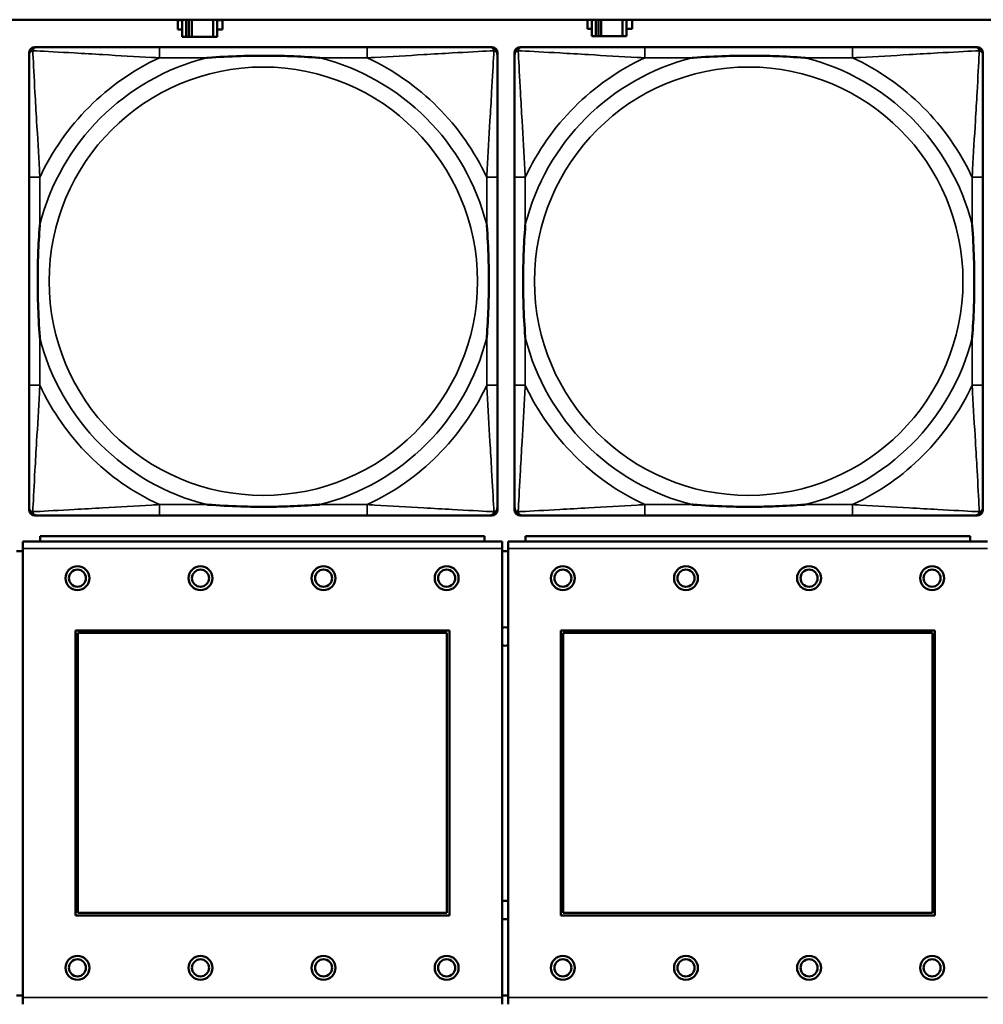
# Model space of a CAD drawing. Header units: inches. Extents: x 0.2 to 58.8, y 1.7 to 68.8.
# Tile 155 of 256: x 24.4 to 25.8, y 57.4 to 58.8. Entities that reach past the tile are written whole.
import ezdxf

# ---------------------------------------------------------------- set-up
doc = ezdxf.new("R2010")
doc.units = ezdxf.units.IN
doc.header["$MEASUREMENT"] = 0
doc.layers.add('Visible (ANSI)', color=7, linetype='Continuous', lineweight=50)
doc.layers.add('Visible Narrow (ANSI)', color=7, linetype='Continuous', lineweight=35)

msp = doc.modelspace()

# ---------------------------------------------------------------- linework, layer by layer
at = {"layer": 'Visible (ANSI)'}
for p, q in [((22.2594, 58.8163), (39.3535, 58.8163)), ((24.6464, 58.8018), (24.6464, 58.8158)), ((24.6464, 58.8158), (24.6528, 58.8158)), ((24.6528, 58.8163), (24.6528, 58.7913)), ((24.6587, 58.7913), (24.6587, 58.8163)), ((24.6626, 58.7913), (24.6626, 58.8163)), ((24.6667, 58.8163), (24.6667, 58.7913)), ((24.698, 58.8163), (24.698, 58.7913)), ((24.7038, 58.7913), (24.7038, 58.8163)), ((24.7038, 58.8158), (24.7119, 58.8158)), ((24.7119, 58.8158), (24.7119, 58.8018)), ((25.2454, 58.8028), (25.2454, 58.8163)), ((25.2518, 58.8163), (25.2518, 58.7923)), ((25.2577, 58.7923), (25.2577, 58.8163)), ((25.2616, 58.7923), (25.2616, 58.8163)), ((25.2657, 58.8163), (25.2657, 58.7923)), ((25.297, 58.8163), (25.297, 58.7923)), ((25.3028, 58.7923), (25.3028, 58.8163)), ((25.3109, 58.8163), (25.3109, 58.8028)), ((24.6528, 58.8018), (24.6464, 58.8018)), ((24.7119, 58.8018), (24.7038, 58.8018)), ((25.2518, 58.8028), (25.2454, 58.8028)), ((25.2518, 58.7923), (25.2577, 58.7923)), ((25.2616, 58.7923), (25.2577, 58.7923)), ((25.2657, 58.7923), (25.2616, 58.7923)), ((25.297, 58.7923), (25.2657, 58.7923)), ((25.297, 58.7923), (25.3028, 58.7923)), ((25.3109, 58.8028), (25.3028, 58.8028)), ((24.6528, 58.7913), (24.6587, 58.7913)), ((24.6626, 58.7913), (24.6587, 58.7913)), ((24.6667, 58.7913), (24.6626, 58.7913)), ((24.698, 58.7913), (24.6667, 58.7913)), ((24.698, 58.7913), (24.7038, 58.7913)), ((24.4289, 58.099), (24.4289, 58.7683)), ((24.4368, 58.7762), (24.4407, 58.7762)), ((24.9234, 58.7762), (24.6194, 58.7762)), ((25.1021, 58.7762), (25.106, 58.7762)), ((25.1139, 58.7683), (25.1139, 58.7644)), ((25.1389, 58.099), (25.1389, 58.7683)), ((25.1468, 58.7762), (25.1507, 58.7762)), ((25.6334, 58.7762), (25.3294, 58.7762)), ((25.8121, 58.7762), (25.816, 58.7762)), ((25.8239, 58.7683), (25.8239, 58.7644)), ((24.4289, 58.5857), (24.4289, 58.2817)), ((25.1139, 58.2817), (25.1139, 58.5857)), ((25.1389, 58.5857), (25.1389, 58.2817)), ((25.8239, 58.2817), (25.8239, 58.5857)), ((25.1139, 58.103), (25.1139, 58.099)), ((25.8239, 58.103), (25.8239, 58.099)), ((25.106, 58.0912), (24.4368, 58.0912)), ((24.6194, 58.0912), (24.9234, 58.0912)), ((25.816, 58.0912), (25.1468, 58.0912)), ((25.3294, 58.0912), (25.6334, 58.0912)), ((25.0951, 58.061), (24.4451, 58.061)), ((24.4451, 58.053), (24.4451, 58.061)), ((25.0951, 58.061), (25.0951, 58.053)), ((25.8051, 58.061), (25.1551, 58.061)), ((25.1551, 58.053), (25.1551, 58.061)), ((25.8051, 58.061), (25.8051, 58.053)), ((25.1206, 58.053), (24.4196, 58.053)), ((24.4196, 58.043), (24.4196, 58.053)), ((24.4196, 58.043), (24.4196, 57.386)), ((25.1206, 58.053), (25.1206, 58.043)), ((25.1206, 57.386), (25.1206, 58.043)), ((25.8306, 58.053), (25.1296, 58.053)), ((25.1296, 58.043), (25.1296, 58.053)), ((25.1296, 58.043), (25.1296, 57.386)), ((24.4196, 58.039), (24.4106, 58.039)), ((25.1296, 58.039), (25.1206, 58.039)), ((24.4966, 57.506), (24.4966, 57.923)), ((24.4966, 57.923), (25.0436, 57.923)), ((24.5002, 57.9194), (25.04, 57.9194)), ((24.5002, 57.5096), (24.5002, 57.9194)), ((25.04, 57.9194), (25.04, 57.5096)), ((25.0436, 57.923), (25.0436, 57.506)), ((25.2066, 57.506), (25.2066, 57.923)), ((25.2066, 57.923), (25.7536, 57.923)), ((25.2102, 57.9194), (25.75, 57.9194)), ((25.2102, 57.5096), (25.2102, 57.9194)), ((25.75, 57.9194), (25.75, 57.5096)), ((25.7536, 57.923), (25.7536, 57.506)), ((25.04, 57.5096), (24.5002, 57.5096)), ((25.75, 57.5096), (25.2102, 57.5096)), ((25.0436, 57.506), (24.4966, 57.506)), ((25.7536, 57.506), (25.2066, 57.506)), ((24.4106, 57.389), (24.4196, 57.389)), ((24.4196, 57.376), (24.4196, 57.386)), ((25.1206, 57.389), (25.1296, 57.389)), ((25.1206, 57.386), (25.1206, 57.376)), ((25.1296, 57.376), (25.1296, 57.386))]:
    msp.add_line(p, q, dxfattribs=at)
for centre, radius in [((24.4996, 57.9994), 0.0175), ((24.6796, 57.9994), 0.0175), ((24.8596, 57.9994), 0.0175), ((25.0396, 57.9994), 0.0175), ((25.2096, 57.9994), 0.0175), ((25.3896, 57.9994), 0.0175), ((25.5696, 57.9994), 0.0175), ((25.7496, 57.9994), 0.0175), ((24.4996, 57.9994), 0.0125), ((24.6796, 57.9994), 0.0125), ((24.8596, 57.9994), 0.0125), ((25.0396, 57.9994), 0.0125), ((25.2096, 57.9994), 0.0125), ((25.3896, 57.9994), 0.0125), ((25.5696, 57.9994), 0.0125), ((25.7496, 57.9994), 0.0125), ((24.4996, 57.4294), 0.0175), ((24.4996, 57.4294), 0.0125), ((24.6796, 57.4294), 0.0175), ((24.6796, 57.4294), 0.0125), ((24.8596, 57.4294), 0.0175), ((24.8596, 57.4294), 0.0125), ((25.0396, 57.4294), 0.0175), ((25.0396, 57.4294), 0.0125), ((25.2096, 57.4294), 0.0175), ((25.2096, 57.4294), 0.0125), ((25.3896, 57.4294), 0.0175), ((25.3896, 57.4294), 0.0125), ((25.5696, 57.4294), 0.0175), ((25.5696, 57.4294), 0.0125), ((25.7496, 57.4294), 0.0175), ((25.7496, 57.4294), 0.0125)]:
    msp.add_circle(centre, radius, dxfattribs=at)
for centre, radius, start, end in [((24.4407, 58.7644), 0.0118, 90, 180), ((24.4368, 58.7683), 0.00787, 90, 180), ((25.1021, 58.7644), 0.0118, 0, 90), ((25.106, 58.7683), 0.00787, 0, 90), ((25.1507, 58.7644), 0.0118, 90, 180), ((25.1468, 58.7683), 0.00787, 90, 180), ((25.8121, 58.7644), 0.0118, 0, 90), ((25.816, 58.7683), 0.00787, 0, 90), ((24.4407, 58.103), 0.0118, 180, 270), ((25.1021, 58.103), 0.0118, 270, 360), ((25.1507, 58.103), 0.0118, 180, 270), ((25.8121, 58.103), 0.0118, 270, 360), ((24.4368, 58.099), 0.00787, 180, 270), ((25.106, 58.099), 0.00787, 270, 0), ((25.1468, 58.099), 0.00787, 180, 270), ((25.816, 58.099), 0.00787, 270, 0), ((25.1254, 57.914), 0.0135, 71.6056, 110.5553), ((25.1254, 57.914), 0.0135, 249.4447, 288.3944), ((25.1254, 57.514), 0.0135, 71.6056, 110.5553), ((25.1254, 57.514), 0.0135, 249.4447, 288.3944)]:
    msp.add_arc(centre, radius, start, end, dxfattribs=at)
for points, knots in [([(24.4289, 58.7644), (24.4289, 58.7495), (24.4289, 58.7079), (24.4289, 58.6673), (24.4289, 58.6407), (24.4289, 58.6129), (24.4289, 58.5857)], [-0.5252205, -0.5252205, -0.5252205, -0.5252205, -0.20743, -0.20743, -0.20743, 0, 0, 0, 0]), ([(24.6194, 58.7762), (24.6159, 58.7762), (24.6123, 58.7762), (24.6087, 58.7762), (24.5755, 58.7762), (24.5418, 58.7762), (24.5109, 58.7762), (24.484, 58.7762), (24.4584, 58.7762), (24.445, 58.7762), (24.4434, 58.7762), (24.4419, 58.7762), (24.4407, 58.7762)], [0, 0, 0, 0, 0.0272471, 0.0272471, 0.0272471, 0.2790553, 0.2790553, 0.2790553, 0.4988354, 0.4988354, 0.4988354, 0.5252205, 0.5252205, 0.5252205, 0.5252205]), ([(24.6887, 58.7605), (24.6891, 58.7605), (24.6895, 58.7605), (24.706, 58.7618), (24.7221, 58.7626), (24.7451, 58.7633), (24.7517, 58.7635), (24.7609, 58.7636), (24.7634, 58.7636), (24.7675, 58.7636), (24.7691, 58.7636), (24.7722, 58.7636), (24.7737, 58.7636), (24.7773, 58.7636), (24.7794, 58.7636), (24.7855, 58.7636), (24.7897, 58.7635), (24.7994, 58.7633), (24.805, 58.7631), (24.8248, 58.7624), (24.8388, 58.7616), (24.8533, 58.7605), (24.8537, 58.7605), (24.8542, 58.7605)], [-0.416114, -0.416114, -0.416114, -0.416114, -0.4127691, -0.4127691, -0.2896446, -0.2896446, -0.2388934, -0.2388934, -0.2201881, -0.2201881, -0.2080204, -0.2080204, -0.196499, -0.196499, -0.1809939, -0.1809939, -0.149741, -0.149741, -0.1073162, -0.1073162, 0, 0, 0.0033356, 0.0033356, 0.0033356, 0.0033356]), ([(25.1021, 58.7762), (25.0872, 58.7762), (25.0456, 58.7762), (25.005, 58.7762), (24.9784, 58.7762), (24.9506, 58.7762), (24.9234, 58.7762)], [-0.5252205, -0.5252205, -0.5252205, -0.5252205, -0.20743, -0.20743, -0.20743, 0, 0, 0, 0]), ([(25.1139, 58.5857), (25.1139, 58.5892), (25.1139, 58.5928), (25.1139, 58.5964), (25.1139, 58.6296), (25.1139, 58.6633), (25.1139, 58.6942), (25.1139, 58.7211), (25.1139, 58.7467), (25.1139, 58.7601), (25.1139, 58.7617), (25.1139, 58.7632), (25.1139, 58.7644)], [0, 0, 0, 0, 0.0272471, 0.0272471, 0.0272471, 0.2790553, 0.2790553, 0.2790553, 0.4988354, 0.4988354, 0.4988354, 0.5252205, 0.5252205, 0.5252205, 0.5252205]), ([(25.1389, 58.7644), (25.1389, 58.7495), (25.1389, 58.7079), (25.1389, 58.6673), (25.1389, 58.6407), (25.1389, 58.6129), (25.1389, 58.5857)], [-0.5252205, -0.5252205, -0.5252205, -0.5252205, -0.20743, -0.20743, -0.20743, 0, 0, 0, 0]), ([(25.3294, 58.7762), (25.3259, 58.7762), (25.3223, 58.7762), (25.3187, 58.7762), (25.2855, 58.7762), (25.2518, 58.7762), (25.2209, 58.7762), (25.194, 58.7762), (25.1684, 58.7762), (25.155, 58.7762), (25.1534, 58.7762), (25.1519, 58.7762), (25.1507, 58.7762)], [0, 0, 0, 0, 0.0272471, 0.0272471, 0.0272471, 0.2790553, 0.2790553, 0.2790553, 0.4988354, 0.4988354, 0.4988354, 0.5252205, 0.5252205, 0.5252205, 0.5252205]), ([(25.3987, 58.7605), (25.3991, 58.7605), (25.3995, 58.7605), (25.416, 58.7618), (25.4321, 58.7626), (25.4551, 58.7633), (25.4617, 58.7635), (25.4709, 58.7636), (25.4734, 58.7636), (25.4775, 58.7636), (25.4791, 58.7636), (25.4822, 58.7636), (25.4837, 58.7636), (25.4873, 58.7636), (25.4894, 58.7636), (25.4955, 58.7636), (25.4997, 58.7635), (25.5094, 58.7633), (25.515, 58.7631), (25.5348, 58.7624), (25.5488, 58.7616), (25.5633, 58.7605), (25.5637, 58.7605), (25.5642, 58.7605)], [-0.416114, -0.416114, -0.416114, -0.416114, -0.4127691, -0.4127691, -0.2896446, -0.2896446, -0.2388934, -0.2388934, -0.2201881, -0.2201881, -0.2080204, -0.2080204, -0.196499, -0.196499, -0.1809939, -0.1809939, -0.149741, -0.149741, -0.1073162, -0.1073162, 0, 0, 0.0033356, 0.0033356, 0.0033356, 0.0033356]), ([(25.8121, 58.7762), (25.7972, 58.7762), (25.7556, 58.7762), (25.715, 58.7762), (25.6884, 58.7762), (25.6606, 58.7762), (25.6334, 58.7762)], [-0.5252205, -0.5252205, -0.5252205, -0.5252205, -0.20743, -0.20743, -0.20743, 0, 0, 0, 0]), ([(25.8239, 58.5857), (25.8239, 58.5892), (25.8239, 58.5928), (25.8239, 58.5964), (25.8239, 58.6296), (25.8239, 58.6633), (25.8239, 58.6942), (25.8239, 58.7211), (25.8239, 58.7467), (25.8239, 58.7601), (25.8239, 58.7617), (25.8239, 58.7632), (25.8239, 58.7644)], [0, 0, 0, 0, 0.0272471, 0.0272471, 0.0272471, 0.2790553, 0.2790553, 0.2790553, 0.4988354, 0.4988354, 0.4988354, 0.5252205, 0.5252205, 0.5252205, 0.5252205]), ([(24.4446, 58.351), (24.4446, 58.3514), (24.4446, 58.3518), (24.4433, 58.3683), (24.4425, 58.3844), (24.4418, 58.4073), (24.4416, 58.414), (24.4415, 58.4232), (24.4415, 58.4257), (24.4415, 58.4298), (24.4415, 58.4314), (24.4415, 58.4345), (24.4415, 58.436), (24.4415, 58.4396), (24.4415, 58.4416), (24.4415, 58.4478), (24.4416, 58.452), (24.4418, 58.4617), (24.442, 58.4673), (24.4427, 58.4871), (24.4435, 58.5011), (24.4446, 58.5156), (24.4446, 58.516), (24.4446, 58.5164)], [-0.416114, -0.416114, -0.416114, -0.416114, -0.4127691, -0.4127691, -0.2896446, -0.2896446, -0.2388934, -0.2388934, -0.2201881, -0.2201881, -0.2080204, -0.2080204, -0.196499, -0.196499, -0.1809939, -0.1809939, -0.149741, -0.149741, -0.1073162, -0.1073162, 0, 0, 0.0033356, 0.0033356, 0.0033356, 0.0033356]), ([(25.0982, 58.5164), (25.0982, 58.516), (25.0982, 58.5156), (25.0995, 58.4991), (25.1003, 58.483), (25.101, 58.4601), (25.1012, 58.4534), (25.1013, 58.4442), (25.1013, 58.4417), (25.1013, 58.4376), (25.1013, 58.436), (25.1013, 58.4329), (25.1013, 58.4314), (25.1013, 58.4278), (25.1013, 58.4257), (25.1013, 58.4196), (25.1012, 58.4154), (25.101, 58.4057), (25.1008, 58.4001), (25.1001, 58.3803), (25.0993, 58.3663), (25.0982, 58.3518), (25.0982, 58.3514), (25.0982, 58.351)], [-0.416114, -0.416114, -0.416114, -0.416114, -0.4127691, -0.4127691, -0.2896446, -0.2896446, -0.2388934, -0.2388934, -0.2201881, -0.2201881, -0.2080204, -0.2080204, -0.196499, -0.196499, -0.1809939, -0.1809939, -0.149741, -0.149741, -0.1073162, -0.1073162, 0, 0, 0.0033356, 0.0033356, 0.0033356, 0.0033356]), ([(25.1546, 58.351), (25.1546, 58.3514), (25.1546, 58.3518), (25.1533, 58.3683), (25.1525, 58.3844), (25.1518, 58.4073), (25.1516, 58.414), (25.1515, 58.4232), (25.1515, 58.4257), (25.1515, 58.4298), (25.1515, 58.4314), (25.1515, 58.4345), (25.1515, 58.436), (25.1515, 58.4396), (25.1515, 58.4416), (25.1515, 58.4478), (25.1516, 58.452), (25.1518, 58.4617), (25.152, 58.4673), (25.1527, 58.4871), (25.1535, 58.5011), (25.1546, 58.5156), (25.1546, 58.516), (25.1546, 58.5164)], [-0.416114, -0.416114, -0.416114, -0.416114, -0.4127691, -0.4127691, -0.2896446, -0.2896446, -0.2388934, -0.2388934, -0.2201881, -0.2201881, -0.2080204, -0.2080204, -0.196499, -0.196499, -0.1809939, -0.1809939, -0.149741, -0.149741, -0.1073162, -0.1073162, 0, 0, 0.0033356, 0.0033356, 0.0033356, 0.0033356]), ([(25.8082, 58.5164), (25.8082, 58.516), (25.8082, 58.5156), (25.8095, 58.4991), (25.8103, 58.483), (25.811, 58.4601), (25.8112, 58.4534), (25.8113, 58.4442), (25.8113, 58.4417), (25.8113, 58.4376), (25.8113, 58.436), (25.8113, 58.4329), (25.8113, 58.4314), (25.8113, 58.4278), (25.8113, 58.4257), (25.8113, 58.4196), (25.8112, 58.4154), (25.811, 58.4057), (25.8108, 58.4001), (25.8101, 58.3803), (25.8093, 58.3663), (25.8082, 58.3518), (25.8082, 58.3514), (25.8082, 58.351)], [-0.416114, -0.416114, -0.416114, -0.416114, -0.4127691, -0.4127691, -0.2896446, -0.2896446, -0.2388934, -0.2388934, -0.2201881, -0.2201881, -0.2080204, -0.2080204, -0.196499, -0.196499, -0.1809939, -0.1809939, -0.149741, -0.149741, -0.1073162, -0.1073162, 0, 0, 0.0033356, 0.0033356, 0.0033356, 0.0033356]), ([(24.4289, 58.2817), (24.4289, 58.2545), (24.4289, 58.2267), (24.4289, 58.2001), (24.4289, 58.1595), (24.4289, 58.1179), (24.4289, 58.103)], [3.9382945, 3.9382945, 3.9382945, 3.9382945, 4.1457245, 4.1457245, 4.1457245, 4.463515, 4.463515, 4.463515, 4.463515]), ([(25.1139, 58.103), (25.1139, 58.1179), (25.1139, 58.1595), (25.1139, 58.2001), (25.1139, 58.2267), (25.1139, 58.2545), (25.1139, 58.2817)], [-0.5252205, -0.5252205, -0.5252205, -0.5252205, -0.20743, -0.20743, -0.20743, 0, 0, 0, 0]), ([(25.1389, 58.2817), (25.1389, 58.2545), (25.1389, 58.2267), (25.1389, 58.2001), (25.1389, 58.1595), (25.1389, 58.1179), (25.1389, 58.103)], [3.9382945, 3.9382945, 3.9382945, 3.9382945, 4.1457245, 4.1457245, 4.1457245, 4.463515, 4.463515, 4.463515, 4.463515]), ([(25.8239, 58.103), (25.8239, 58.1179), (25.8239, 58.1595), (25.8239, 58.2001), (25.8239, 58.2267), (25.8239, 58.2545), (25.8239, 58.2817)], [-0.5252205, -0.5252205, -0.5252205, -0.5252205, -0.20743, -0.20743, -0.20743, 0, 0, 0, 0]), ([(24.8542, 58.1069), (24.8537, 58.1069), (24.8533, 58.1069), (24.8388, 58.1058), (24.8248, 58.105), (24.805, 58.1043), (24.7994, 58.1041), (24.7897, 58.1039), (24.7855, 58.1038), (24.7794, 58.1038), (24.7773, 58.1038), (24.7737, 58.1038), (24.7722, 58.1038), (24.7691, 58.1038), (24.7675, 58.1038), (24.7634, 58.1038), (24.7609, 58.1038), (24.7517, 58.1039), (24.7451, 58.1041), (24.7221, 58.1048), (24.706, 58.1056), (24.6895, 58.1069), (24.6891, 58.1069), (24.6887, 58.1069)], [-0.4149464, -0.4149464, -0.4149464, -0.4149464, -0.41162, -0.41162, -0.3046026, -0.3046026, -0.2622958, -0.2622958, -0.23113, -0.23113, -0.215668, -0.215668, -0.2041787, -0.2041787, -0.1920448, -0.1920448, -0.1733916, -0.1733916, -0.1227817, -0.1227817, 0, 0, 0.0033356, 0.0033356, 0.0033356, 0.0033356]), ([(25.5642, 58.1069), (25.5637, 58.1069), (25.5633, 58.1069), (25.5488, 58.1058), (25.5348, 58.105), (25.515, 58.1043), (25.5094, 58.1041), (25.4997, 58.1039), (25.4955, 58.1038), (25.4894, 58.1038), (25.4873, 58.1038), (25.4837, 58.1038), (25.4822, 58.1038), (25.4791, 58.1038), (25.4775, 58.1038), (25.4734, 58.1038), (25.4709, 58.1038), (25.4617, 58.1039), (25.4551, 58.1041), (25.4321, 58.1048), (25.416, 58.1056), (25.3995, 58.1069), (25.3991, 58.1069), (25.3987, 58.1069)], [-0.4149464, -0.4149464, -0.4149464, -0.4149464, -0.41162, -0.41162, -0.3046026, -0.3046026, -0.2622958, -0.2622958, -0.23113, -0.23113, -0.215668, -0.215668, -0.2041787, -0.2041787, -0.1920448, -0.1920448, -0.1733916, -0.1733916, -0.1227817, -0.1227817, 0, 0, 0.0033356, 0.0033356, 0.0033356, 0.0033356]), ([(24.4407, 58.0912), (24.4556, 58.0912), (24.4972, 58.0912), (24.5378, 58.0912), (24.5644, 58.0912), (24.5922, 58.0912), (24.6194, 58.0912)], [-0.5252205, -0.5252205, -0.5252205, -0.5252205, -0.20743, -0.20743, -0.20743, 0, 0, 0, 0]), ([(24.9234, 58.0912), (24.9506, 58.0912), (24.9784, 58.0912), (25.005, 58.0912), (25.0456, 58.0912), (25.0872, 58.0912), (25.1021, 58.0912)], [3.9382945, 3.9382945, 3.9382945, 3.9382945, 4.1457245, 4.1457245, 4.1457245, 4.463515, 4.463515, 4.463515, 4.463515]), ([(25.1507, 58.0912), (25.1656, 58.0912), (25.2072, 58.0912), (25.2478, 58.0912), (25.2744, 58.0912), (25.3022, 58.0912), (25.3294, 58.0912)], [-0.5252205, -0.5252205, -0.5252205, -0.5252205, -0.20743, -0.20743, -0.20743, 0, 0, 0, 0]), ([(25.6334, 58.0912), (25.6606, 58.0912), (25.6884, 58.0912), (25.715, 58.0912), (25.7556, 58.0912), (25.7972, 58.0912), (25.8121, 58.0912)], [3.9382945, 3.9382945, 3.9382945, 3.9382945, 4.1457245, 4.1457245, 4.1457245, 4.463515, 4.463515, 4.463515, 4.463515])]:
    msp.add_open_spline(points, degree=3, knots=knots, dxfattribs=at)
at = {"layer": 'Visible Narrow (ANSI)'}
for p, q in [((24.6194, 58.7762), (24.6194, 58.7605)), ((24.9234, 58.7762), (24.9234, 58.7605)), ((25.3294, 58.7762), (25.3294, 58.7605)), ((25.6334, 58.7762), (25.6334, 58.7605)), ((24.6194, 58.7605), (24.6887, 58.7605)), ((24.8542, 58.7605), (24.9234, 58.7605)), ((25.3294, 58.7605), (25.3987, 58.7605)), ((25.5642, 58.7605), (25.6334, 58.7605)), ((24.4446, 58.5857), (24.4289, 58.5857)), ((24.4446, 58.5164), (24.4446, 58.5857)), ((25.1139, 58.5857), (25.0982, 58.5857)), ((25.0982, 58.5857), (25.0982, 58.5164)), ((25.1546, 58.5857), (25.1389, 58.5857)), ((25.1546, 58.5164), (25.1546, 58.5857)), ((25.8239, 58.5857), (25.8082, 58.5857)), ((25.8082, 58.5857), (25.8082, 58.5164)), ((24.4446, 58.2817), (24.4446, 58.351)), ((25.0982, 58.351), (25.0982, 58.2817)), ((25.1546, 58.2817), (25.1546, 58.351)), ((25.8082, 58.351), (25.8082, 58.2817)), ((24.4446, 58.2817), (24.4289, 58.2817)), ((25.1139, 58.2817), (25.0982, 58.2817)), ((25.1546, 58.2817), (25.1389, 58.2817)), ((25.8239, 58.2817), (25.8082, 58.2817)), ((24.6194, 58.1069), (24.6194, 58.0912)), ((24.6887, 58.1069), (24.6194, 58.1069)), ((24.9234, 58.1069), (24.8542, 58.1069)), ((24.9234, 58.1069), (24.9234, 58.0912)), ((25.3294, 58.1069), (25.3294, 58.0912)), ((25.3987, 58.1069), (25.3294, 58.1069)), ((25.6334, 58.1069), (25.5642, 58.1069)), ((25.6334, 58.1069), (25.6334, 58.0912)), ((24.4196, 58.043), (25.1206, 58.043)), ((25.1296, 58.043), (25.8306, 58.043)), ((25.1206, 57.386), (24.4196, 57.386)), ((25.8306, 57.386), (25.1296, 57.386))]:
    msp.add_line(p, q, dxfattribs=at)
for centre in [(24.7714, 58.4337), (25.4814, 58.4337)]:
    msp.add_circle(centre, 0.3133, dxfattribs=at)
for centre, radius, start, end in [((24.7714, 58.4337), 0.3371, 104.2103, 165.7897), ((24.7714, 58.4337), 0.3604, 114.9407, 155.0593), ((24.7714, 58.4337), 0.3371, 14.2103, 75.7897), ((24.7714, 58.4337), 0.3604, 24.9407, 65.0593), ((25.4814, 58.4337), 0.3371, 104.2103, 165.7897), ((25.4814, 58.4337), 0.3604, 114.9407, 155.0593), ((25.4814, 58.4337), 0.3371, 14.2103, 75.7897), ((25.4814, 58.4337), 0.3604, 24.9407, 65.0593), ((24.7714, 58.4337), 0.3371, 194.2103, 255.7897), ((24.7714, 58.4337), 0.3371, 284.2103, 345.7897), ((25.4814, 58.4337), 0.3371, 194.2103, 255.7897), ((25.4814, 58.4337), 0.3371, 284.2103, 345.7897), ((24.7714, 58.4337), 0.3604, 204.9407, 245.0593), ((24.7714, 58.4337), 0.3604, 294.9407, 335.0593), ((25.4814, 58.4337), 0.3604, 204.9407, 245.0593), ((25.4814, 58.4337), 0.3604, 294.9407, 335.0593)]:
    msp.add_arc(centre, radius, start, end, dxfattribs=at)
for points, knots in [([(24.4289, 58.7644), (24.4289, 58.765), (24.429, 58.7656), (24.4292, 58.7666), (24.4294, 58.767), (24.4297, 58.7677), (24.4298, 58.7679), (24.4301, 58.7683), (24.4302, 58.7684), (24.4305, 58.7688), (24.4308, 58.7691), (24.4315, 58.7697), (24.432, 58.77), (24.433, 58.7705), (24.4336, 58.7708), (24.4342, 58.7709)], [-0.02627331, -0.02627331, -0.02627331, -0.02627331, -0.02158775, -0.02158775, -0.01736415, -0.01736415, -0.0147244, -0.0147244, -0.01307456, -0.01307456, -0.00977487, -0.00977487, -0.00449537, -0.00449537, 0.00012419, 0.00012419, 0.00012419, 0.00012419]), ([(24.4342, 58.7709), (24.4343, 58.7715), (24.4346, 58.7721), (24.4351, 58.7731), (24.4354, 58.7736), (24.436, 58.7743), (24.4363, 58.7746), (24.4367, 58.7749), (24.4368, 58.775), (24.4372, 58.7753), (24.4375, 58.7754), (24.4381, 58.7757), (24.4385, 58.7759), (24.4395, 58.7761), (24.4401, 58.7762), (24.4407, 58.7762)], [-0.00012419, -0.00012419, -0.00012419, -0.00012419, 0.00449537, 0.00449537, 0.00977487, 0.00977487, 0.01307456, 0.01307456, 0.0147244, 0.0147244, 0.01736415, 0.01736415, 0.02158775, 0.02158775, 0.02627331, 0.02627331, 0.02627331, 0.02627331]), ([(24.4446, 58.5857), (24.4444, 58.5894), (24.4442, 58.5932), (24.4427, 58.6205), (24.4413, 58.6447), (24.4391, 58.6826), (24.4382, 58.6966), (24.4363, 58.7318), (24.4352, 58.752), (24.4344, 58.7674), (24.4343, 58.7692), (24.4342, 58.7709)], [0, 0, 0, 0, 0.0278591, 0.0278591, 0.201273, 0.201273, 0.3066357, 0.3066357, 0.475216, 0.475216, 0.5007189, 0.5007189, 0.5007189, 0.5007189]), ([(24.4342, 58.7709), (24.4359, 58.7708), (24.4377, 58.7707), (24.4531, 58.7699), (24.4733, 58.7688), (24.5085, 58.7669), (24.5225, 58.766), (24.5604, 58.7638), (24.5846, 58.7624), (24.6119, 58.7609), (24.6157, 58.7607), (24.6194, 58.7605)], [-0.5007189, -0.5007189, -0.5007189, -0.5007189, -0.475216, -0.475216, -0.3066357, -0.3066357, -0.201273, -0.201273, -0.0278591, -0.0278591, 0, 0, 0, 0]), ([(24.9234, 58.7605), (24.9271, 58.7607), (24.9309, 58.7609), (24.9582, 58.7624), (24.9824, 58.7638), (25.0203, 58.766), (25.0343, 58.7669), (25.0696, 58.7688), (25.0897, 58.7699), (25.1051, 58.7707), (25.1069, 58.7708), (25.1086, 58.7709)], [0, 0, 0, 0, 0.0278591, 0.0278591, 0.201273, 0.201273, 0.3066357, 0.3066357, 0.475216, 0.475216, 0.5007189, 0.5007189, 0.5007189, 0.5007189]), ([(25.1086, 58.7709), (25.1085, 58.7692), (25.1085, 58.7674), (25.1076, 58.752), (25.1066, 58.7318), (25.1046, 58.6966), (25.1037, 58.6826), (25.1015, 58.6447), (25.1001, 58.6205), (25.0986, 58.5932), (25.0984, 58.5894), (25.0982, 58.5857)], [-0.5007189, -0.5007189, -0.5007189, -0.5007189, -0.475216, -0.475216, -0.3066357, -0.3066357, -0.201273, -0.201273, -0.0278591, -0.0278591, 0, 0, 0, 0]), ([(25.1021, 58.7762), (25.1027, 58.7762), (25.1033, 58.7761), (25.1043, 58.7759), (25.1047, 58.7757), (25.1054, 58.7754), (25.1056, 58.7753), (25.106, 58.775), (25.1061, 58.7749), (25.1065, 58.7746), (25.1068, 58.7743), (25.1074, 58.7736), (25.1077, 58.7731), (25.1082, 58.7721), (25.1085, 58.7715), (25.1086, 58.7709)], [-0.02627331, -0.02627331, -0.02627331, -0.02627331, -0.02158775, -0.02158775, -0.01736415, -0.01736415, -0.0147244, -0.0147244, -0.01307456, -0.01307456, -0.00977487, -0.00977487, -0.00449537, -0.00449537, 0.00012419, 0.00012419, 0.00012419, 0.00012419]), ([(25.1086, 58.7709), (25.1092, 58.7708), (25.1098, 58.7705), (25.1108, 58.77), (25.1113, 58.7697), (25.112, 58.7691), (25.1123, 58.7688), (25.1126, 58.7684), (25.1127, 58.7683), (25.113, 58.7679), (25.1131, 58.7677), (25.1134, 58.767), (25.1136, 58.7666), (25.1138, 58.7656), (25.1139, 58.765), (25.1139, 58.7644)], [-0.00012419, -0.00012419, -0.00012419, -0.00012419, 0.00449537, 0.00449537, 0.00977487, 0.00977487, 0.01307456, 0.01307456, 0.0147244, 0.0147244, 0.01736415, 0.01736415, 0.02158775, 0.02158775, 0.02627331, 0.02627331, 0.02627331, 0.02627331]), ([(25.1389, 58.7644), (25.1389, 58.765), (25.139, 58.7656), (25.1392, 58.7666), (25.1394, 58.767), (25.1397, 58.7677), (25.1398, 58.7679), (25.1401, 58.7683), (25.1402, 58.7684), (25.1405, 58.7688), (25.1408, 58.7691), (25.1415, 58.7697), (25.142, 58.77), (25.143, 58.7705), (25.1436, 58.7708), (25.1442, 58.7709)], [-0.02627331, -0.02627331, -0.02627331, -0.02627331, -0.02158775, -0.02158775, -0.01736415, -0.01736415, -0.0147244, -0.0147244, -0.01307456, -0.01307456, -0.00977487, -0.00977487, -0.00449537, -0.00449537, 0.00012419, 0.00012419, 0.00012419, 0.00012419]), ([(25.1442, 58.7709), (25.1443, 58.7715), (25.1446, 58.7721), (25.1451, 58.7731), (25.1454, 58.7736), (25.146, 58.7743), (25.1463, 58.7746), (25.1467, 58.7749), (25.1468, 58.775), (25.1472, 58.7753), (25.1475, 58.7754), (25.1481, 58.7757), (25.1485, 58.7759), (25.1495, 58.7761), (25.1501, 58.7762), (25.1507, 58.7762)], [-0.00012419, -0.00012419, -0.00012419, -0.00012419, 0.00449537, 0.00449537, 0.00977487, 0.00977487, 0.01307456, 0.01307456, 0.0147244, 0.0147244, 0.01736415, 0.01736415, 0.02158775, 0.02158775, 0.02627331, 0.02627331, 0.02627331, 0.02627331]), ([(25.1546, 58.5857), (25.1544, 58.5894), (25.1542, 58.5932), (25.1527, 58.6205), (25.1513, 58.6447), (25.1491, 58.6826), (25.1482, 58.6966), (25.1463, 58.7318), (25.1452, 58.752), (25.1444, 58.7674), (25.1443, 58.7692), (25.1442, 58.7709)], [0, 0, 0, 0, 0.0278591, 0.0278591, 0.201273, 0.201273, 0.3066357, 0.3066357, 0.475216, 0.475216, 0.5007189, 0.5007189, 0.5007189, 0.5007189]), ([(25.1442, 58.7709), (25.1459, 58.7708), (25.1477, 58.7707), (25.1631, 58.7699), (25.1833, 58.7688), (25.2185, 58.7669), (25.2325, 58.766), (25.2704, 58.7638), (25.2946, 58.7624), (25.3219, 58.7609), (25.3257, 58.7607), (25.3294, 58.7605)], [-0.5007189, -0.5007189, -0.5007189, -0.5007189, -0.475216, -0.475216, -0.3066357, -0.3066357, -0.201273, -0.201273, -0.0278591, -0.0278591, 0, 0, 0, 0]), ([(25.6334, 58.7605), (25.6371, 58.7607), (25.6409, 58.7609), (25.6682, 58.7624), (25.6924, 58.7638), (25.7303, 58.766), (25.7443, 58.7669), (25.7796, 58.7688), (25.7997, 58.7699), (25.8151, 58.7707), (25.8169, 58.7708), (25.8186, 58.7709)], [0, 0, 0, 0, 0.0278591, 0.0278591, 0.201273, 0.201273, 0.3066357, 0.3066357, 0.475216, 0.475216, 0.5007189, 0.5007189, 0.5007189, 0.5007189]), ([(25.8186, 58.7709), (25.8185, 58.7692), (25.8185, 58.7674), (25.8176, 58.752), (25.8166, 58.7318), (25.8146, 58.6966), (25.8137, 58.6826), (25.8115, 58.6447), (25.8101, 58.6205), (25.8086, 58.5932), (25.8084, 58.5894), (25.8082, 58.5857)], [-0.5007189, -0.5007189, -0.5007189, -0.5007189, -0.475216, -0.475216, -0.3066357, -0.3066357, -0.201273, -0.201273, -0.0278591, -0.0278591, 0, 0, 0, 0]), ([(25.8121, 58.7762), (25.8127, 58.7762), (25.8133, 58.7761), (25.8143, 58.7759), (25.8147, 58.7757), (25.8154, 58.7754), (25.8156, 58.7753), (25.816, 58.775), (25.8161, 58.7749), (25.8165, 58.7746), (25.8168, 58.7743), (25.8174, 58.7736), (25.8177, 58.7731), (25.8182, 58.7721), (25.8185, 58.7715), (25.8186, 58.7709)], [-0.02627331, -0.02627331, -0.02627331, -0.02627331, -0.02158775, -0.02158775, -0.01736415, -0.01736415, -0.0147244, -0.0147244, -0.01307456, -0.01307456, -0.00977487, -0.00977487, -0.00449537, -0.00449537, 0.00012419, 0.00012419, 0.00012419, 0.00012419]), ([(25.8186, 58.7709), (25.8192, 58.7708), (25.8198, 58.7705), (25.8208, 58.77), (25.8213, 58.7697), (25.822, 58.7691), (25.8223, 58.7688), (25.8226, 58.7684), (25.8227, 58.7683), (25.823, 58.7679), (25.8231, 58.7677), (25.8234, 58.767), (25.8236, 58.7666), (25.8238, 58.7656), (25.8239, 58.765), (25.8239, 58.7644)], [-0.00012419, -0.00012419, -0.00012419, -0.00012419, 0.00449537, 0.00449537, 0.00977487, 0.00977487, 0.01307456, 0.01307456, 0.0147244, 0.0147244, 0.01736415, 0.01736415, 0.02158775, 0.02158775, 0.02627331, 0.02627331, 0.02627331, 0.02627331]), ([(24.4342, 58.0965), (24.4343, 58.0982), (24.4344, 58.1), (24.4352, 58.1154), (24.4363, 58.1356), (24.4382, 58.1708), (24.4391, 58.1848), (24.4413, 58.2227), (24.4427, 58.2469), (24.4442, 58.2742), (24.4444, 58.278), (24.4446, 58.2817)], [-4.4390134, -4.4390134, -4.4390134, -4.4390134, -4.4135105, -4.4135105, -4.2449302, -4.2449302, -4.1395675, -4.1395675, -3.9661536, -3.9661536, -3.9382945, -3.9382945, -3.9382945, -3.9382945]), ([(25.0982, 58.2817), (25.0984, 58.278), (25.0986, 58.2742), (25.1001, 58.2469), (25.1015, 58.2227), (25.1037, 58.1848), (25.1046, 58.1708), (25.1066, 58.1356), (25.1076, 58.1154), (25.1085, 58.1), (25.1085, 58.0982), (25.1086, 58.0965)], [0, 0, 0, 0, 0.0278591, 0.0278591, 0.201273, 0.201273, 0.3066357, 0.3066357, 0.475216, 0.475216, 0.5007189, 0.5007189, 0.5007189, 0.5007189]), ([(25.1442, 58.0965), (25.1443, 58.0982), (25.1444, 58.1), (25.1452, 58.1154), (25.1463, 58.1356), (25.1482, 58.1708), (25.1491, 58.1848), (25.1513, 58.2227), (25.1527, 58.2469), (25.1542, 58.2742), (25.1544, 58.278), (25.1546, 58.2817)], [-4.4390134, -4.4390134, -4.4390134, -4.4390134, -4.4135105, -4.4135105, -4.2449302, -4.2449302, -4.1395675, -4.1395675, -3.9661536, -3.9661536, -3.9382945, -3.9382945, -3.9382945, -3.9382945]), ([(25.8082, 58.2817), (25.8084, 58.278), (25.8086, 58.2742), (25.8101, 58.2469), (25.8115, 58.2227), (25.8137, 58.1848), (25.8146, 58.1708), (25.8166, 58.1356), (25.8176, 58.1154), (25.8185, 58.1), (25.8185, 58.0982), (25.8186, 58.0965)], [0, 0, 0, 0, 0.0278591, 0.0278591, 0.201273, 0.201273, 0.3066357, 0.3066357, 0.475216, 0.475216, 0.5007189, 0.5007189, 0.5007189, 0.5007189]), ([(24.4342, 58.0965), (24.4336, 58.0966), (24.433, 58.0969), (24.432, 58.0974), (24.4315, 58.0977), (24.4308, 58.0983), (24.4305, 58.0986), (24.4302, 58.099), (24.4301, 58.0991), (24.4298, 58.0995), (24.4297, 58.0997), (24.4294, 58.1004), (24.4292, 58.1008), (24.429, 58.1018), (24.4289, 58.1024), (24.4289, 58.103)], [-0.00012419, -0.00012419, -0.00012419, -0.00012419, 0.00449537, 0.00449537, 0.00977487, 0.00977487, 0.01307456, 0.01307456, 0.0147244, 0.0147244, 0.01736415, 0.01736415, 0.02158775, 0.02158775, 0.02627331, 0.02627331, 0.02627331, 0.02627331]), ([(24.6194, 58.1069), (24.6157, 58.1067), (24.6119, 58.1065), (24.5846, 58.105), (24.5604, 58.1036), (24.5225, 58.1014), (24.5085, 58.1005), (24.4733, 58.0986), (24.4531, 58.0975), (24.4377, 58.0967), (24.4359, 58.0966), (24.4342, 58.0965)], [0, 0, 0, 0, 0.0278591, 0.0278591, 0.201273, 0.201273, 0.3066357, 0.3066357, 0.475216, 0.475216, 0.5007189, 0.5007189, 0.5007189, 0.5007189]), ([(25.1086, 58.0965), (25.1069, 58.0966), (25.1051, 58.0967), (25.0897, 58.0975), (25.0696, 58.0986), (25.0343, 58.1005), (25.0203, 58.1014), (24.9824, 58.1036), (24.9582, 58.105), (24.9309, 58.1065), (24.9271, 58.1067), (24.9234, 58.1069)], [-4.4390134, -4.4390134, -4.4390134, -4.4390134, -4.4135105, -4.4135105, -4.2449302, -4.2449302, -4.1395675, -4.1395675, -3.9661536, -3.9661536, -3.9382945, -3.9382945, -3.9382945, -3.9382945]), ([(25.1139, 58.103), (25.1139, 58.1024), (25.1138, 58.1018), (25.1136, 58.1008), (25.1134, 58.1004), (25.1131, 58.0997), (25.113, 58.0995), (25.1127, 58.0991), (25.1126, 58.099), (25.1123, 58.0986), (25.112, 58.0983), (25.1113, 58.0977), (25.1108, 58.0974), (25.1098, 58.0969), (25.1092, 58.0966), (25.1086, 58.0965)], [-0.02627331, -0.02627331, -0.02627331, -0.02627331, -0.02158775, -0.02158775, -0.01736415, -0.01736415, -0.0147244, -0.0147244, -0.01307456, -0.01307456, -0.00977487, -0.00977487, -0.00449537, -0.00449537, 0.00012419, 0.00012419, 0.00012419, 0.00012419]), ([(25.1442, 58.0965), (25.1436, 58.0966), (25.143, 58.0969), (25.142, 58.0974), (25.1415, 58.0977), (25.1408, 58.0983), (25.1405, 58.0986), (25.1402, 58.099), (25.1401, 58.0991), (25.1398, 58.0995), (25.1397, 58.0997), (25.1394, 58.1004), (25.1392, 58.1008), (25.139, 58.1018), (25.1389, 58.1024), (25.1389, 58.103)], [-0.00012419, -0.00012419, -0.00012419, -0.00012419, 0.00449537, 0.00449537, 0.00977487, 0.00977487, 0.01307456, 0.01307456, 0.0147244, 0.0147244, 0.01736415, 0.01736415, 0.02158775, 0.02158775, 0.02627331, 0.02627331, 0.02627331, 0.02627331]), ([(25.3294, 58.1069), (25.3257, 58.1067), (25.3219, 58.1065), (25.2946, 58.105), (25.2704, 58.1036), (25.2325, 58.1014), (25.2185, 58.1005), (25.1833, 58.0986), (25.1631, 58.0975), (25.1477, 58.0967), (25.1459, 58.0966), (25.1442, 58.0965)], [0, 0, 0, 0, 0.0278591, 0.0278591, 0.201273, 0.201273, 0.3066357, 0.3066357, 0.475216, 0.475216, 0.5007189, 0.5007189, 0.5007189, 0.5007189]), ([(25.8186, 58.0965), (25.8169, 58.0966), (25.8151, 58.0967), (25.7997, 58.0975), (25.7796, 58.0986), (25.7443, 58.1005), (25.7303, 58.1014), (25.6924, 58.1036), (25.6682, 58.105), (25.6409, 58.1065), (25.6371, 58.1067), (25.6334, 58.1069)], [-4.4390134, -4.4390134, -4.4390134, -4.4390134, -4.4135105, -4.4135105, -4.2449302, -4.2449302, -4.1395675, -4.1395675, -3.9661536, -3.9661536, -3.9382945, -3.9382945, -3.9382945, -3.9382945]), ([(25.8239, 58.103), (25.8239, 58.1024), (25.8238, 58.1018), (25.8236, 58.1008), (25.8234, 58.1004), (25.8231, 58.0997), (25.823, 58.0995), (25.8227, 58.0991), (25.8226, 58.099), (25.8223, 58.0986), (25.822, 58.0983), (25.8213, 58.0977), (25.8208, 58.0974), (25.8198, 58.0969), (25.8192, 58.0966), (25.8186, 58.0965)], [-0.02627331, -0.02627331, -0.02627331, -0.02627331, -0.02158775, -0.02158775, -0.01736415, -0.01736415, -0.0147244, -0.0147244, -0.01307456, -0.01307456, -0.00977487, -0.00977487, -0.00449537, -0.00449537, 0.00012419, 0.00012419, 0.00012419, 0.00012419]), ([(24.4407, 58.0912), (24.4401, 58.0912), (24.4395, 58.0913), (24.4385, 58.0915), (24.4381, 58.0917), (24.4375, 58.092), (24.4372, 58.0921), (24.4368, 58.0924), (24.4367, 58.0925), (24.4363, 58.0928), (24.436, 58.0931), (24.4354, 58.0938), (24.4351, 58.0943), (24.4346, 58.0953), (24.4343, 58.0959), (24.4342, 58.0965)], [-0.02627331, -0.02627331, -0.02627331, -0.02627331, -0.02158775, -0.02158775, -0.01736415, -0.01736415, -0.0147244, -0.0147244, -0.01307456, -0.01307456, -0.00977487, -0.00977487, -0.00449537, -0.00449537, 0.00012419, 0.00012419, 0.00012419, 0.00012419]), ([(25.1086, 58.0965), (25.1085, 58.0959), (25.1082, 58.0953), (25.1077, 58.0943), (25.1074, 58.0938), (25.1068, 58.0931), (25.1065, 58.0928), (25.1061, 58.0925), (25.106, 58.0924), (25.1056, 58.0921), (25.1054, 58.092), (25.1047, 58.0917), (25.1043, 58.0915), (25.1033, 58.0913), (25.1027, 58.0912), (25.1021, 58.0912)], [-0.00012419, -0.00012419, -0.00012419, -0.00012419, 0.00449537, 0.00449537, 0.00977487, 0.00977487, 0.01307456, 0.01307456, 0.0147244, 0.0147244, 0.01736415, 0.01736415, 0.02158775, 0.02158775, 0.02627331, 0.02627331, 0.02627331, 0.02627331]), ([(25.1507, 58.0912), (25.1501, 58.0912), (25.1495, 58.0913), (25.1485, 58.0915), (25.1481, 58.0917), (25.1475, 58.092), (25.1472, 58.0921), (25.1468, 58.0924), (25.1467, 58.0925), (25.1463, 58.0928), (25.146, 58.0931), (25.1454, 58.0938), (25.1451, 58.0943), (25.1446, 58.0953), (25.1443, 58.0959), (25.1442, 58.0965)], [-0.02627331, -0.02627331, -0.02627331, -0.02627331, -0.02158775, -0.02158775, -0.01736415, -0.01736415, -0.0147244, -0.0147244, -0.01307456, -0.01307456, -0.00977487, -0.00977487, -0.00449537, -0.00449537, 0.00012419, 0.00012419, 0.00012419, 0.00012419]), ([(25.8186, 58.0965), (25.8185, 58.0959), (25.8182, 58.0953), (25.8177, 58.0943), (25.8174, 58.0938), (25.8168, 58.0931), (25.8165, 58.0928), (25.8161, 58.0925), (25.816, 58.0924), (25.8156, 58.0921), (25.8154, 58.092), (25.8147, 58.0917), (25.8143, 58.0915), (25.8133, 58.0913), (25.8127, 58.0912), (25.8121, 58.0912)], [-0.00012419, -0.00012419, -0.00012419, -0.00012419, 0.00449537, 0.00449537, 0.00977487, 0.00977487, 0.01307456, 0.01307456, 0.0147244, 0.0147244, 0.01736415, 0.01736415, 0.02158775, 0.02158775, 0.02627331, 0.02627331, 0.02627331, 0.02627331])]:
    msp.add_open_spline(points, degree=3, knots=knots, dxfattribs=at)

doc.saveas('drawing.dxf')
